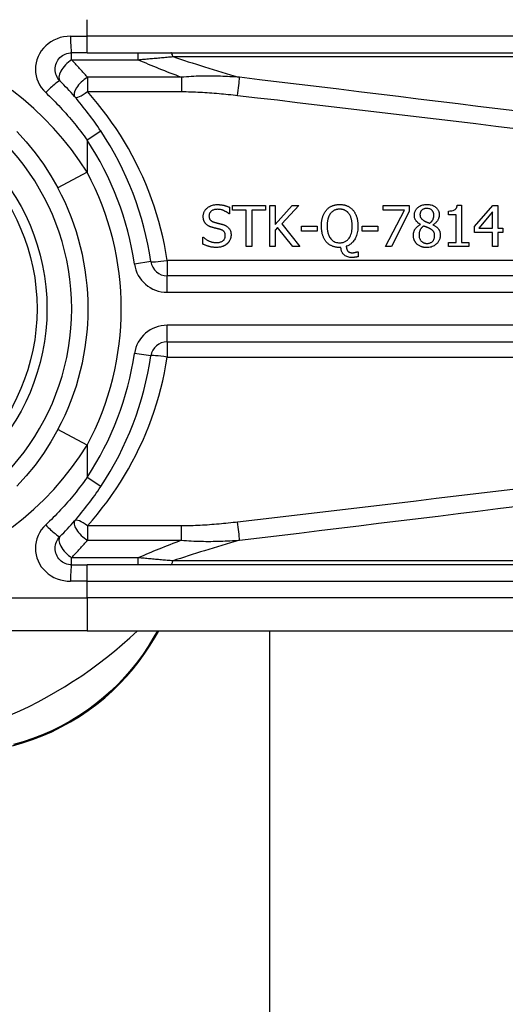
# Model space of a CAD drawing. Header units: inches. Extents: x 12 to 399, y 35 to 188.
# Tile 90 of 256: x 52.761 to 53.34, y 113.879 to 115.053. Entities that reach past the tile are written whole.
import ezdxf

# ---------------------------------------------------------------- set-up
doc = ezdxf.new("R2010")
doc.units = ezdxf.units.IN
doc.header["$MEASUREMENT"] = 0
doc.layers.add('Visible Edges(ANSI)', color=7, linetype='Continuous', lineweight=25)
doc.layers.add('Visible Tangent Edges(ANSI)', color=7, linetype='Continuous', lineweight=25)

msp = doc.modelspace()

# ---------------------------------------------------------------- linework, layer by layer
at = {"layer": 'Visible Edges(ANSI)'}
for p, q in [((52.841, 115.0133), (52.8226, 115.0133)), ((52.841, 115.0133), (53.4901, 115.0133)), ((53.0107, 114.8291), (53.0107, 114.8213)), ((53.0143, 114.8314), (53.0538, 114.8314)), ((53.0143, 114.8256), (53.0143, 114.8314)), ((53.0538, 114.8314), (53.0538, 114.8256)), ((53.0588, 114.7822), (53.0588, 114.8314)), ((53.0588, 114.8314), (53.0653, 114.8314)), ((53.0653, 114.8314), (53.0653, 114.8088)), ((53.0653, 114.8088), (53.0855, 114.8314)), ((53.0935, 114.8314), (53.0731, 114.8095)), ((53.0855, 114.8314), (53.0935, 114.8314)), ((53.1939, 114.8257), (53.1939, 114.8314)), ((53.1939, 114.8314), (53.2251, 114.8314)), ((53.2251, 114.8314), (53.2251, 114.8241)), ((53.2821, 114.8316), (53.2872, 114.8316)), ((53.2872, 114.8316), (53.2872, 114.7873)), ((53.3028, 114.8061), (53.3248, 114.8314)), ((53.3248, 114.8314), (53.3308, 114.8314)), ((53.3308, 114.8314), (53.3308, 114.8044)), ((53.0107, 114.8213), (53.0102, 114.8213)), ((53.0308, 114.8256), (53.0143, 114.8256)), ((53.0308, 114.7822), (53.0308, 114.8256)), ((53.0538, 114.8256), (53.0373, 114.8256)), ((53.0373, 114.8256), (53.0373, 114.7822)), ((53.2193, 114.8257), (53.1939, 114.8257)), ((53.1968, 114.7822), (53.2193, 114.8257)), ((53.2251, 114.8241), (53.2039, 114.7822)), ((53.272, 114.8202), (53.272, 114.8247)), ((53.2809, 114.8202), (53.272, 114.8202)), ((53.2809, 114.7873), (53.2809, 114.8202)), ((53.3245, 114.8237), (53.3079, 114.8044)), ((53.3245, 114.8044), (53.3245, 114.8237)), ((53.0682, 114.8051), (53.0653, 114.8019)), ((53.0862, 114.7822), (53.0682, 114.8051)), ((53.0731, 114.8095), (53.0947, 114.7822)), ((53.0966, 114.8008), (53.0966, 114.8068)), ((53.0966, 114.8068), (53.1152, 114.8068)), ((53.1152, 114.8068), (53.1152, 114.8008)), ((53.1691, 114.8008), (53.1691, 114.8068)), ((53.1691, 114.8068), (53.1877, 114.8068)), ((53.1877, 114.8068), (53.1877, 114.8008)), ((53.2383, 114.8085), (53.2383, 114.8087)), ((53.2533, 114.8084), (53.2533, 114.8082)), ((53.3028, 114.7991), (53.3028, 114.8061)), ((52.9792, 114.7934), (52.9796, 114.7934)), ((52.9792, 114.7852), (52.9792, 114.7934)), ((53.0653, 114.8019), (53.0653, 114.7822)), ((53.1152, 114.8008), (53.0966, 114.8008)), ((53.1877, 114.8008), (53.1691, 114.8008)), ((53.3245, 114.7991), (53.3028, 114.7991)), ((53.3079, 114.8044), (53.3245, 114.8044)), ((53.3245, 114.7822), (53.3245, 114.7991)), ((53.3308, 114.8044), (53.3367, 114.8044)), ((53.3308, 114.7991), (53.3308, 114.7822)), ((53.3367, 114.7991), (53.3308, 114.7991)), ((53.3367, 114.8044), (53.3367, 114.7991)), ((53.0373, 114.7822), (53.0308, 114.7822)), ((53.0653, 114.7822), (53.0588, 114.7822)), ((53.0947, 114.7822), (53.0862, 114.7822)), ((53.1436, 114.7812), (53.1421, 114.7812)), ((53.2039, 114.7822), (53.1968, 114.7822)), ((53.272, 114.7873), (53.2809, 114.7873)), ((53.272, 114.7822), (53.272, 114.7873)), ((53.296, 114.7822), (53.272, 114.7822)), ((53.2872, 114.7873), (53.296, 114.7873)), ((53.296, 114.7873), (53.296, 114.7822)), ((53.3308, 114.7822), (53.3245, 114.7822)), ((53.1632, 114.7761), (53.1641, 114.7761)), ((53.1641, 114.7761), (53.1641, 114.7702)), ((53.5885, 114.7476), (52.9365, 114.7476)), ((52.9365, 114.6688), (53.5885, 114.6688)), ((52.8226, 114.4031), (52.841, 114.4031)), ((53.4901, 114.4031), (52.841, 114.4031)), ((52.841, 114.3243), (52.6037, 114.3243)), ((52.841, 114.3243), (53.4901, 114.3243)), ((52.922, 114.3167), (52.9264, 114.3243)), ((53.0588, 100.7632), (53.0588, 114.3243))]:
    msp.add_line(p, q, dxfattribs=at)
at = {"layer": 'Visible Edges(ANSI)', "flags": 128}
for points in [[(52.8087, 114.9797), (52.8074, 114.9811), (52.8062, 114.9827), (52.8053, 114.9843), (52.8044, 114.9861), (52.8038, 114.9879), (52.8033, 114.9898), (52.803, 114.9917), (52.8029, 114.9936), (52.803, 114.9955), (52.8033, 114.9975), (52.8038, 114.9993), (52.8044, 115.0012), (52.8052, 115.0029), (52.8062, 115.0046), (52.8074, 115.0061), (52.8087, 115.0076), (52.8101, 115.0088), (52.8116, 115.01), (52.8133, 115.011), (52.815, 115.0118), (52.8169, 115.0125), (52.8187, 115.0129), (52.8207, 115.0132), (52.8226, 115.0133)], [(52.8574, 114.92), (52.8556, 114.9227), (52.8538, 114.9254), (52.852, 114.928), (52.8501, 114.9307), (52.8483, 114.9333), (52.8464, 114.9359), (52.8444, 114.9385), (52.8425, 114.941), (52.8405, 114.9436), (52.8385, 114.9461), (52.8365, 114.9486), (52.8345, 114.9512), (52.8325, 114.9536), (52.8304, 114.9561), (52.8283, 114.9586), (52.8262, 114.961), (52.8241, 114.9634), (52.8219, 114.9658), (52.8198, 114.9682), (52.8176, 114.9705), (52.8154, 114.9728), (52.8132, 114.9752), (52.8109, 114.9774), (52.8087, 114.9797)], [(52.7572, 114.9195), (52.7684, 114.9072), (52.779, 114.8942), (52.7889, 114.8807), (52.798, 114.8667), (52.8063, 114.8522)], [(52.9795, 114.8182), (52.9795, 114.8191), (52.9796, 114.8198), (52.9797, 114.8206), (52.9799, 114.8214), (52.9801, 114.8222), (52.9803, 114.8229), (52.9807, 114.8237), (52.981, 114.8244), (52.9814, 114.8251), (52.9819, 114.8257), (52.9823, 114.8264), (52.9829, 114.827), (52.9834, 114.8276), (52.9841, 114.8282), (52.9849, 114.8288), (52.9858, 114.8295), (52.9868, 114.8301), (52.988, 114.8307), (52.9893, 114.8312), (52.9906, 114.8316), (52.9919, 114.832), (52.9933, 114.8322), (52.9947, 114.8323), (52.9961, 114.8323)], [(52.9961, 114.8323), (52.9966, 114.8323), (52.9972, 114.8323), (52.9978, 114.8323), (52.9983, 114.8323), (52.9989, 114.8322), (52.9995, 114.8322), (53, 114.8321), (53.0006, 114.8321), (53.0012, 114.832), (53.0017, 114.8319), (53.0023, 114.8318), (53.0028, 114.8317), (53.0034, 114.8316), (53.004, 114.8315), (53.0045, 114.8314), (53.0051, 114.8312), (53.0058, 114.831), (53.0064, 114.8308), (53.0071, 114.8306), (53.0078, 114.8304), (53.0085, 114.8301), (53.0092, 114.8298), (53.01, 114.8295), (53.0107, 114.8291)], [(53.1263, 114.8258), (53.1268, 114.8263), (53.1273, 114.8269), (53.1278, 114.8274), (53.1284, 114.8278), (53.1289, 114.8283), (53.1295, 114.8287), (53.1301, 114.8292), (53.1307, 114.8295), (53.1314, 114.8299), (53.132, 114.8303), (53.1327, 114.8306), (53.1334, 114.8309), (53.1341, 114.8311), (53.1348, 114.8314), (53.1355, 114.8316), (53.1362, 114.8318), (53.1369, 114.832), (53.1377, 114.8321), (53.1384, 114.8322), (53.1391, 114.8323), (53.1399, 114.8324), (53.1406, 114.8324), (53.1414, 114.8325), (53.1421, 114.8325)], [(53.1421, 114.8325), (53.1428, 114.8325), (53.1434, 114.8325), (53.144, 114.8324), (53.1447, 114.8324), (53.1453, 114.8323), (53.1459, 114.8322), (53.1465, 114.8321), (53.1471, 114.832), (53.1478, 114.8319), (53.1484, 114.8317), (53.149, 114.8315), (53.1496, 114.8313), (53.1502, 114.8311), (53.1508, 114.8309), (53.1514, 114.8306), (53.1521, 114.8303), (53.1528, 114.8299), (53.1535, 114.8295), (53.1543, 114.829), (53.1551, 114.8284), (53.1559, 114.8278), (53.1566, 114.8272), (53.1573, 114.8265), (53.158, 114.8258)], [(53.2312, 114.8196), (53.2312, 114.8204), (53.2313, 114.8211), (53.2314, 114.8218), (53.2315, 114.8225), (53.2317, 114.8233), (53.232, 114.824), (53.2322, 114.8247), (53.2326, 114.8253), (53.2329, 114.826), (53.2333, 114.8266), (53.2338, 114.8272), (53.2343, 114.8277), (53.2348, 114.8283), (53.2354, 114.8289), (53.2361, 114.8294), (53.2369, 114.83), (53.2378, 114.8306), (53.2389, 114.8311), (53.24, 114.8316), (53.2412, 114.832), (53.2424, 114.8322), (53.2436, 114.8324), (53.2448, 114.8325), (53.246, 114.8326)], [(53.246, 114.8326), (53.2474, 114.8325), (53.2487, 114.8324), (53.25, 114.8322), (53.2513, 114.8319), (53.2526, 114.8315), (53.2538, 114.831), (53.2548, 114.8305), (53.2557, 114.8299), (53.2565, 114.8293), (53.2571, 114.8288), (53.2576, 114.8283), (53.2581, 114.8278), (53.2585, 114.8272), (53.2589, 114.8267), (53.2593, 114.8261), (53.2596, 114.8255), (53.2599, 114.8248), (53.2602, 114.8242), (53.2604, 114.8235), (53.2606, 114.8228), (53.2607, 114.8221), (53.2608, 114.8214), (53.2608, 114.8207), (53.2608, 114.82)], [(53.272, 114.8247), (53.2733, 114.8248), (53.2747, 114.8249), (53.276, 114.825), (53.2773, 114.8253), (53.2784, 114.8257), (53.2792, 114.8261), (53.2798, 114.8264), (53.2801, 114.8267), (53.2803, 114.8269), (53.2806, 114.8271), (53.2808, 114.8274), (53.281, 114.8277), (53.2811, 114.828), (53.2813, 114.8283), (53.2815, 114.8286), (53.2816, 114.8289), (53.2817, 114.8292), (53.2818, 114.8296), (53.2819, 114.8299), (53.282, 114.8302), (53.282, 114.8306), (53.2821, 114.8309), (53.2821, 114.8313), (53.2821, 114.8316)], [(52.9827, 114.8094), (52.9825, 114.8096), (52.9823, 114.8098), (52.9821, 114.81), (52.9819, 114.8103), (52.9818, 114.8105), (52.9816, 114.8108), (52.9814, 114.811), (52.9813, 114.8113), (52.9811, 114.8115), (52.981, 114.8118), (52.9809, 114.812), (52.9807, 114.8123), (52.9806, 114.8126), (52.9805, 114.8128), (52.9804, 114.8131), (52.9803, 114.8134), (52.9801, 114.8138), (52.98, 114.8142), (52.9799, 114.8147), (52.9798, 114.8153), (52.9797, 114.8159), (52.9796, 114.8166), (52.9795, 114.8174), (52.9795, 114.8182)], [(52.9965, 114.8267), (52.9957, 114.8266), (52.9948, 114.8266), (52.994, 114.8265), (52.9931, 114.8263), (52.9923, 114.8261), (52.9915, 114.8258), (52.9907, 114.8255), (52.9901, 114.8252), (52.9895, 114.8248), (52.989, 114.8244), (52.9886, 114.8241), (52.9883, 114.8238), (52.988, 114.8235), (52.9877, 114.8231), (52.9874, 114.8227), (52.9872, 114.8224), (52.987, 114.822), (52.9868, 114.8216), (52.9867, 114.8211), (52.9865, 114.8207), (52.9865, 114.8203), (52.9864, 114.8198), (52.9864, 114.8194), (52.9863, 114.8189)], [(52.9863, 114.8189), (52.9864, 114.8183), (52.9864, 114.8177), (52.9865, 114.8171), (52.9866, 114.8166), (52.9868, 114.816), (52.987, 114.8155), (52.9873, 114.815), (52.9875, 114.8145), (52.9878, 114.8142), (52.9881, 114.8139), (52.9884, 114.8136), (52.9887, 114.8133), (52.9889, 114.8131), (52.9893, 114.8128), (52.9896, 114.8126), (52.9899, 114.8124), (52.9902, 114.8122), (52.9906, 114.8121), (52.9909, 114.8119), (52.9913, 114.8118), (52.9917, 114.8116), (52.992, 114.8115), (52.9924, 114.8114), (52.9928, 114.8113)], [(53.0102, 114.8213), (53.0099, 114.8216), (53.0095, 114.822), (53.0091, 114.8223), (53.0087, 114.8225), (53.0083, 114.8228), (53.0079, 114.8231), (53.0075, 114.8234), (53.0071, 114.8236), (53.0067, 114.8239), (53.0062, 114.8241), (53.0058, 114.8243), (53.0054, 114.8245), (53.0049, 114.8247), (53.0045, 114.8249), (53.004, 114.8252), (53.0034, 114.8254), (53.0027, 114.8256), (53.002, 114.8259), (53.0012, 114.8261), (53.0002, 114.8263), (52.9993, 114.8265), (52.9984, 114.8266), (52.9975, 114.8266), (52.9965, 114.8267)], [(53.1204, 114.8068), (53.1204, 114.8076), (53.1204, 114.8084), (53.1204, 114.8092), (53.1205, 114.81), (53.1206, 114.8108), (53.1206, 114.8116), (53.1207, 114.8124), (53.1209, 114.8132), (53.121, 114.814), (53.1211, 114.8148), (53.1213, 114.8156), (53.1215, 114.8164), (53.1217, 114.8171), (53.122, 114.8179), (53.1222, 114.8187), (53.1225, 114.8194), (53.1229, 114.8202), (53.1232, 114.821), (53.1236, 114.8218), (53.1241, 114.8226), (53.1246, 114.8234), (53.1251, 114.8242), (53.1257, 114.825), (53.1263, 114.8258)], [(53.1312, 114.8217), (53.1309, 114.8213), (53.1306, 114.8209), (53.1304, 114.8205), (53.1301, 114.82), (53.1299, 114.8196), (53.1296, 114.8192), (53.1294, 114.8187), (53.1292, 114.8182), (53.129, 114.8178), (53.1288, 114.8173), (53.1287, 114.8168), (53.1285, 114.8164), (53.1284, 114.8158), (53.1282, 114.8153), (53.128, 114.8146), (53.1279, 114.814), (53.1277, 114.8133), (53.1276, 114.8125), (53.1275, 114.8117), (53.1274, 114.8108), (53.1273, 114.8099), (53.1273, 114.8089), (53.1272, 114.8079), (53.1272, 114.8068)], [(53.1422, 114.8268), (53.1417, 114.8268), (53.1413, 114.8268), (53.1408, 114.8268), (53.1404, 114.8267), (53.14, 114.8267), (53.1395, 114.8266), (53.1391, 114.8266), (53.1386, 114.8265), (53.1382, 114.8264), (53.1378, 114.8263), (53.1374, 114.8261), (53.137, 114.826), (53.1365, 114.8258), (53.1361, 114.8257), (53.1357, 114.8255), (53.1352, 114.8252), (53.1347, 114.8249), (53.1342, 114.8246), (53.1336, 114.8242), (53.1331, 114.8237), (53.1326, 114.8233), (53.1321, 114.8228), (53.1317, 114.8223), (53.1312, 114.8217)], [(53.153, 114.8217), (53.1527, 114.8221), (53.1524, 114.8225), (53.152, 114.8229), (53.1517, 114.8233), (53.1513, 114.8236), (53.1509, 114.8239), (53.1505, 114.8243), (53.1501, 114.8246), (53.1496, 114.8248), (53.1492, 114.8251), (53.1487, 114.8254), (53.1483, 114.8256), (53.1478, 114.8258), (53.1473, 114.826), (53.1468, 114.8261), (53.1463, 114.8263), (53.1458, 114.8264), (53.1453, 114.8265), (53.1448, 114.8266), (53.1442, 114.8267), (53.1437, 114.8268), (53.1432, 114.8268), (53.1427, 114.8268), (53.1422, 114.8268)], [(53.1571, 114.8068), (53.1571, 114.8074), (53.1571, 114.8079), (53.157, 114.8085), (53.157, 114.809), (53.157, 114.8096), (53.1569, 114.8101), (53.1569, 114.8107), (53.1568, 114.8112), (53.1568, 114.8118), (53.1567, 114.8123), (53.1566, 114.8129), (53.1565, 114.8134), (53.1564, 114.814), (53.1563, 114.8145), (53.1561, 114.8151), (53.156, 114.8156), (53.1558, 114.8162), (53.1556, 114.8169), (53.1553, 114.8176), (53.155, 114.8184), (53.1546, 114.8192), (53.1542, 114.82), (53.1536, 114.8209), (53.153, 114.8217)], [(53.158, 114.8258), (53.1585, 114.8252), (53.1589, 114.8247), (53.1593, 114.8241), (53.1597, 114.8235), (53.1601, 114.8229), (53.1604, 114.8222), (53.1608, 114.8216), (53.1611, 114.821), (53.1614, 114.8203), (53.1617, 114.8196), (53.1619, 114.819), (53.1622, 114.8183), (53.1624, 114.8175), (53.1626, 114.8168), (53.1628, 114.8159), (53.163, 114.8151), (53.1632, 114.8142), (53.1634, 114.8133), (53.1635, 114.8123), (53.1637, 114.8113), (53.1638, 114.8103), (53.1638, 114.8092), (53.1639, 114.808), (53.1639, 114.8068)], [(53.2383, 114.8087), (53.2379, 114.809), (53.2375, 114.8092), (53.2371, 114.8095), (53.2367, 114.8098), (53.2363, 114.81), (53.2359, 114.8103), (53.2355, 114.8106), (53.2352, 114.811), (53.2348, 114.8113), (53.2344, 114.8116), (53.2341, 114.812), (53.2338, 114.8123), (53.2335, 114.8127), (53.2332, 114.8131), (53.2329, 114.8135), (53.2326, 114.814), (53.2323, 114.8145), (53.232, 114.8151), (53.2318, 114.8158), (53.2315, 114.8166), (53.2314, 114.8173), (53.2313, 114.8181), (53.2312, 114.8188), (53.2312, 114.8196)], [(53.246, 114.8277), (53.2452, 114.8277), (53.2445, 114.8276), (53.2437, 114.8275), (53.243, 114.8273), (53.2423, 114.827), (53.2416, 114.8267), (53.241, 114.8264), (53.2406, 114.8261), (53.2401, 114.8257), (53.2398, 114.8254), (53.2395, 114.8252), (53.2393, 114.8249), (53.239, 114.8245), (53.2388, 114.8242), (53.2386, 114.8239), (53.2384, 114.8235), (53.2383, 114.8231), (53.2382, 114.8227), (53.2381, 114.8224), (53.238, 114.822), (53.2379, 114.8216), (53.2379, 114.8212), (53.2378, 114.8208), (53.2378, 114.8204)], [(53.2378, 114.8204), (53.2378, 114.8201), (53.2378, 114.8198), (53.2379, 114.8196), (53.2379, 114.8193), (53.2379, 114.8191), (53.238, 114.8188), (53.238, 114.8185), (53.2381, 114.8183), (53.2381, 114.818), (53.2382, 114.8178), (53.2383, 114.8175), (53.2384, 114.8173), (53.2385, 114.817), (53.2387, 114.8167), (53.2389, 114.8164), (53.2392, 114.816), (53.2395, 114.8156), (53.2398, 114.8152), (53.2402, 114.8148), (53.2407, 114.8145), (53.2411, 114.8141), (53.2416, 114.8138), (53.2421, 114.8135), (53.2425, 114.8132)], [(53.2544, 114.82), (53.2544, 114.8204), (53.2543, 114.8208), (53.2543, 114.8211), (53.2542, 114.8215), (53.2542, 114.8219), (53.2541, 114.8223), (53.254, 114.8227), (53.2538, 114.823), (53.2537, 114.8234), (53.2535, 114.8237), (53.2533, 114.8241), (53.2531, 114.8244), (53.2528, 114.8247), (53.2526, 114.825), (53.2523, 114.8253), (53.252, 114.8256), (53.2516, 114.826), (53.2511, 114.8264), (53.2504, 114.8268), (53.2496, 114.8271), (53.2487, 114.8274), (53.2478, 114.8276), (53.2469, 114.8277), (53.246, 114.8277)], [(53.2495, 114.8101), (53.2497, 114.8103), (53.2499, 114.8105), (53.2501, 114.8107), (53.2504, 114.8108), (53.2506, 114.811), (53.2508, 114.8112), (53.251, 114.8114), (53.2512, 114.8116), (53.2514, 114.8118), (53.2516, 114.8121), (53.2518, 114.8123), (53.252, 114.8125), (53.2522, 114.8127), (53.2524, 114.8129), (53.2525, 114.8132), (53.2527, 114.8134), (53.2529, 114.8137), (53.2531, 114.814), (53.2534, 114.8146), (53.2537, 114.8154), (53.254, 114.8164), (53.2542, 114.8176), (53.2543, 114.8188), (53.2544, 114.82)], [(53.2608, 114.82), (53.2608, 114.8196), (53.2608, 114.8191), (53.2608, 114.8187), (53.2607, 114.8183), (53.2606, 114.8178), (53.2605, 114.8174), (53.2604, 114.8169), (53.2603, 114.8165), (53.2601, 114.8161), (53.26, 114.8157), (53.2598, 114.8152), (53.2596, 114.8147), (53.2593, 114.8142), (53.259, 114.8136), (53.2586, 114.8131), (53.2582, 114.8125), (53.2577, 114.8119), (53.2572, 114.8113), (53.2566, 114.8107), (53.256, 114.8102), (53.2554, 114.8097), (53.2547, 114.8092), (53.2541, 114.8088), (53.2533, 114.8084)], [(52.9908, 114.805), (52.9906, 114.8051), (52.9903, 114.8052), (52.99, 114.8053), (52.9897, 114.8053), (52.9894, 114.8054), (52.9891, 114.8055), (52.9888, 114.8056), (52.9886, 114.8057), (52.9883, 114.8058), (52.988, 114.8059), (52.9877, 114.806), (52.9874, 114.8062), (52.9872, 114.8063), (52.9869, 114.8064), (52.9866, 114.8065), (52.9864, 114.8067), (52.9861, 114.8068), (52.9857, 114.807), (52.9853, 114.8072), (52.9849, 114.8075), (52.9844, 114.8079), (52.9838, 114.8083), (52.9833, 114.8088), (52.9827, 114.8094)], [(52.9997, 114.8028), (52.9994, 114.8029), (52.999, 114.803), (52.9987, 114.8031), (52.9984, 114.8031), (52.9981, 114.8032), (52.9978, 114.8033), (52.9975, 114.8034), (52.9972, 114.8034), (52.997, 114.8035), (52.9967, 114.8036), (52.9964, 114.8036), (52.9961, 114.8037), (52.9958, 114.8038), (52.9955, 114.8039), (52.9951, 114.804), (52.9948, 114.804), (52.9944, 114.8041), (52.994, 114.8042), (52.9936, 114.8043), (52.9931, 114.8044), (52.9926, 114.8046), (52.9921, 114.8047), (52.9915, 114.8049), (52.9908, 114.805)], [(52.9928, 114.8113), (52.9932, 114.8111), (52.9937, 114.811), (52.9941, 114.8109), (52.9946, 114.8108), (52.995, 114.8107), (52.9955, 114.8106), (52.9959, 114.8105), (52.9963, 114.8104), (52.9968, 114.8103), (52.9972, 114.8102), (52.9976, 114.81), (52.998, 114.8099), (52.9985, 114.8098), (52.9989, 114.8097), (52.9993, 114.8096), (52.9997, 114.8095), (53.0001, 114.8094), (53.0005, 114.8093), (53.0009, 114.8092), (53.0013, 114.8091), (53.0017, 114.809), (53.0021, 114.8089), (53.0025, 114.8088), (53.0029, 114.8087)], [(53.0029, 114.8087), (53.0034, 114.8085), (53.0039, 114.8083), (53.0044, 114.8081), (53.0049, 114.8079), (53.0054, 114.8077), (53.0059, 114.8075), (53.0064, 114.8072), (53.0069, 114.8069), (53.0074, 114.8066), (53.0078, 114.8063), (53.0083, 114.806), (53.0087, 114.8056), (53.0092, 114.8052), (53.0097, 114.8047), (53.0102, 114.804), (53.0107, 114.8034), (53.0112, 114.8026), (53.0116, 114.8017), (53.0119, 114.8009), (53.0122, 114.8), (53.0124, 114.7991), (53.0125, 114.7981), (53.0126, 114.7972), (53.0126, 114.7963)], [(53.1262, 114.7879), (53.1257, 114.7885), (53.1253, 114.7891), (53.1248, 114.7897), (53.1244, 114.7904), (53.124, 114.791), (53.1237, 114.7917), (53.1233, 114.7924), (53.123, 114.7931), (53.1227, 114.7938), (53.1224, 114.7945), (53.1221, 114.7953), (53.1219, 114.796), (53.1216, 114.7968), (53.1214, 114.7976), (53.1212, 114.7984), (53.1211, 114.7992), (53.1209, 114.8001), (53.1208, 114.801), (53.1207, 114.8019), (53.1206, 114.8028), (53.1205, 114.8038), (53.1204, 114.8048), (53.1204, 114.8058), (53.1204, 114.8068)], [(53.1272, 114.8068), (53.1272, 114.8058), (53.1272, 114.8048), (53.1273, 114.8037), (53.1274, 114.8027), (53.1275, 114.8017), (53.1277, 114.8006), (53.1279, 114.7996), (53.1281, 114.7986), (53.1284, 114.7976), (53.1287, 114.7967), (53.1291, 114.7957), (53.1296, 114.7947), (53.1301, 114.7937), (53.1308, 114.7926), (53.1315, 114.7916), (53.1324, 114.7906), (53.1334, 114.7897), (53.1345, 114.7889), (53.1356, 114.7883), (53.1369, 114.7877), (53.1382, 114.7873), (53.1395, 114.787), (53.1408, 114.7868), (53.1422, 114.7868)], [(53.1422, 114.7868), (53.143, 114.7868), (53.1438, 114.7869), (53.1447, 114.787), (53.1455, 114.7871), (53.1463, 114.7873), (53.1471, 114.7876), (53.1479, 114.7879), (53.1486, 114.7882), (53.1493, 114.7886), (53.15, 114.7891), (53.1507, 114.7896), (53.1513, 114.7901), (53.152, 114.7907), (53.1526, 114.7915), (53.1534, 114.7924), (53.1541, 114.7936), (53.1549, 114.795), (53.1555, 114.7966), (53.1561, 114.7982), (53.1565, 114.7999), (53.1567, 114.8016), (53.1569, 114.8033), (53.157, 114.8051), (53.1571, 114.8068)], [(53.1639, 114.8068), (53.1639, 114.8052), (53.1638, 114.8036), (53.1636, 114.802), (53.1634, 114.8004), (53.1631, 114.7988), (53.1627, 114.7972), (53.1623, 114.7957), (53.1617, 114.7942), (53.1611, 114.7928), (53.1605, 114.7915), (53.1598, 114.7904), (53.1591, 114.7894), (53.1584, 114.7885), (53.1577, 114.7877), (53.157, 114.787), (53.1564, 114.7863), (53.1557, 114.7857), (53.1549, 114.7852), (53.1541, 114.7846), (53.1533, 114.7841), (53.1525, 114.7837), (53.1517, 114.7833), (53.1508, 114.7829), (53.1499, 114.7826)], [(53.23, 114.7958), (53.23, 114.7964), (53.2301, 114.7969), (53.2301, 114.7974), (53.2302, 114.798), (53.2303, 114.7985), (53.2304, 114.799), (53.2305, 114.7995), (53.2307, 114.8), (53.2308, 114.8005), (53.231, 114.801), (53.2312, 114.8015), (53.2315, 114.8021), (53.2318, 114.8026), (53.2322, 114.8032), (53.2326, 114.8038), (53.233, 114.8044), (53.2336, 114.805), (53.2341, 114.8056), (53.2348, 114.8062), (53.2354, 114.8067), (53.2361, 114.8072), (53.2368, 114.8077), (53.2376, 114.8081), (53.2383, 114.8085)], [(53.2423, 114.8068), (53.2419, 114.8066), (53.2416, 114.8063), (53.2413, 114.8061), (53.2409, 114.8058), (53.2406, 114.8055), (53.2403, 114.8052), (53.24, 114.8049), (53.2397, 114.8046), (53.2394, 114.8043), (53.2392, 114.804), (53.2389, 114.8036), (53.2387, 114.8033), (53.2384, 114.8029), (53.2382, 114.8025), (53.2379, 114.802), (53.2377, 114.8015), (53.2375, 114.8009), (53.2373, 114.8003), (53.2371, 114.7997), (53.2369, 114.799), (53.2368, 114.7983), (53.2367, 114.7977), (53.2367, 114.797), (53.2367, 114.7963)], [(53.2495, 114.8038), (53.2494, 114.8039), (53.2492, 114.8039), (53.249, 114.804), (53.2489, 114.8041), (53.2487, 114.8042), (53.2485, 114.8043), (53.2483, 114.8044), (53.2481, 114.8045), (53.2479, 114.8046), (53.2477, 114.8047), (53.2474, 114.8048), (53.2471, 114.8049), (53.2469, 114.805), (53.2466, 114.8051), (53.2462, 114.8052), (53.2459, 114.8054), (53.2456, 114.8055), (53.2452, 114.8057), (53.2448, 114.8058), (53.2443, 114.806), (53.2439, 114.8062), (53.2434, 114.8064), (53.2428, 114.8066), (53.2423, 114.8068)], [(53.2425, 114.8132), (53.2427, 114.8131), (53.2428, 114.813), (53.243, 114.8129), (53.2432, 114.8128), (53.2434, 114.8127), (53.2437, 114.8126), (53.2439, 114.8125), (53.2442, 114.8123), (53.2444, 114.8122), (53.2447, 114.8121), (53.245, 114.8119), (53.2453, 114.8118), (53.2457, 114.8116), (53.246, 114.8115), (53.2463, 114.8113), (53.2467, 114.8112), (53.247, 114.811), (53.2474, 114.8109), (53.2477, 114.8108), (53.2481, 114.8106), (53.2484, 114.8105), (53.2488, 114.8104), (53.2491, 114.8102), (53.2495, 114.8101)], [(53.2533, 114.8082), (53.254, 114.8079), (53.2547, 114.8075), (53.2554, 114.8072), (53.2561, 114.8068), (53.2567, 114.8063), (53.2573, 114.8059), (53.2579, 114.8054), (53.2585, 114.8049), (53.259, 114.8043), (53.2595, 114.8038), (53.26, 114.8032), (53.2603, 114.8027), (53.2607, 114.8021), (53.2609, 114.8016), (53.2612, 114.8011), (53.2614, 114.8005), (53.2616, 114.8), (53.2617, 114.7994), (53.2618, 114.7988), (53.2619, 114.7983), (53.262, 114.7977), (53.262, 114.7971), (53.2621, 114.7965), (53.2621, 114.796)], [(52.9796, 114.7934), (52.9801, 114.793), (52.9806, 114.7926), (52.9811, 114.7922), (52.9816, 114.7918), (52.9821, 114.7914), (52.9826, 114.791), (52.9831, 114.7907), (52.9837, 114.7903), (52.9842, 114.79), (52.9848, 114.7897), (52.9853, 114.7894), (52.9859, 114.7892), (52.9865, 114.7889), (52.9871, 114.7886), (52.9877, 114.7884), (52.9884, 114.7882), (52.9891, 114.7879), (52.9898, 114.7877), (52.9906, 114.7875), (52.9914, 114.7874), (52.9922, 114.7872), (52.9931, 114.7871), (52.9939, 114.787), (52.9948, 114.787)], [(52.9948, 114.787), (52.9957, 114.787), (52.9966, 114.7871), (52.9975, 114.7872), (52.9984, 114.7873), (52.9993, 114.7875), (53.0002, 114.7878), (53.001, 114.7881), (53.0017, 114.7884), (53.0023, 114.7887), (53.0028, 114.7891), (53.0032, 114.7894), (53.0036, 114.7898), (53.0039, 114.7901), (53.0043, 114.7905), (53.0046, 114.7909), (53.0048, 114.7914), (53.0051, 114.7918), (53.0053, 114.7923), (53.0054, 114.7927), (53.0056, 114.7932), (53.0057, 114.7937), (53.0057, 114.7942), (53.0058, 114.7947), (53.0058, 114.7952)], [(53.0058, 114.7952), (53.0058, 114.7959), (53.0057, 114.7965), (53.0056, 114.7971), (53.0055, 114.7977), (53.0053, 114.7983), (53.0051, 114.7988), (53.0048, 114.7993), (53.0046, 114.7997), (53.0043, 114.8001), (53.004, 114.8004), (53.0038, 114.8007), (53.0035, 114.8009), (53.0032, 114.8011), (53.003, 114.8013), (53.0027, 114.8015), (53.0024, 114.8017), (53.0021, 114.8019), (53.0017, 114.802), (53.0014, 114.8022), (53.0011, 114.8023), (53.0008, 114.8024), (53.0004, 114.8026), (53.0001, 114.8027), (52.9997, 114.8028)], [(53.0126, 114.7963), (53.0126, 114.7958), (53.0126, 114.7953), (53.0125, 114.7948), (53.0125, 114.7943), (53.0124, 114.7939), (53.0123, 114.7934), (53.0122, 114.7929), (53.0121, 114.7924), (53.012, 114.792), (53.0118, 114.7915), (53.0116, 114.791), (53.0115, 114.7906), (53.0113, 114.7901), (53.011, 114.7897), (53.0108, 114.7893), (53.0106, 114.7888), (53.0103, 114.7884), (53.0101, 114.788), (53.0098, 114.7876), (53.0095, 114.7872), (53.0092, 114.7869), (53.0088, 114.7865), (53.0085, 114.7862), (53.0082, 114.7858)], [(53.2342, 114.7853), (53.2339, 114.7856), (53.2337, 114.7859), (53.2334, 114.7862), (53.2331, 114.7866), (53.2329, 114.7869), (53.2326, 114.7872), (53.2324, 114.7875), (53.2322, 114.7879), (53.232, 114.7882), (53.2318, 114.7886), (53.2316, 114.789), (53.2314, 114.7893), (53.2312, 114.7897), (53.2311, 114.7901), (53.2309, 114.7906), (53.2307, 114.7911), (53.2306, 114.7916), (53.2304, 114.7921), (53.2303, 114.7927), (53.2302, 114.7934), (53.2301, 114.794), (53.2301, 114.7946), (53.23, 114.7952), (53.23, 114.7958)], [(53.2367, 114.7963), (53.2367, 114.7955), (53.2368, 114.7947), (53.2369, 114.794), (53.237, 114.7932), (53.2373, 114.7925), (53.2376, 114.7917), (53.2379, 114.791), (53.2382, 114.7904), (53.2386, 114.7898), (53.239, 114.7893), (53.2394, 114.7889), (53.2399, 114.7884), (53.2403, 114.7881), (53.2407, 114.7877), (53.2412, 114.7874), (53.2417, 114.7871), (53.2422, 114.7868), (53.2427, 114.7866), (53.2433, 114.7864), (53.2438, 114.7863), (53.2444, 114.7862), (53.245, 114.7861), (53.2455, 114.786), (53.2461, 114.786)], [(53.2621, 114.796), (53.2621, 114.7951), (53.262, 114.7942), (53.2619, 114.7934), (53.2617, 114.7925), (53.2615, 114.7917), (53.2612, 114.7909), (53.2609, 114.7901), (53.2605, 114.7893), (53.2601, 114.7886), (53.2596, 114.7879), (53.2591, 114.7872), (53.2586, 114.7865), (53.258, 114.7859), (53.2573, 114.7852), (53.2565, 114.7846), (53.2557, 114.7839), (53.2547, 114.7833), (53.2536, 114.7827), (53.2524, 114.7822), (53.2512, 114.7818), (53.2499, 114.7815), (53.2486, 114.7813), (53.2473, 114.7812), (53.246, 114.7811)], [(53.2461, 114.786), (53.2469, 114.786), (53.2477, 114.7861), (53.2485, 114.7862), (53.2492, 114.7864), (53.2499, 114.7867), (53.2506, 114.787), (53.2513, 114.7873), (53.2518, 114.7877), (53.2523, 114.7881), (53.2527, 114.7885), (53.2531, 114.7888), (53.2534, 114.7893), (53.2538, 114.7897), (53.254, 114.7901), (53.2543, 114.7906), (53.2545, 114.7911), (53.2547, 114.7916), (53.2549, 114.7921), (53.255, 114.7926), (53.2551, 114.7932), (53.2552, 114.7937), (53.2553, 114.7942), (53.2553, 114.7948), (53.2553, 114.7953)], [(53.2553, 114.7953), (53.2553, 114.7958), (53.2553, 114.7964), (53.2552, 114.7969), (53.2551, 114.7974), (53.255, 114.798), (53.2549, 114.7985), (53.2547, 114.799), (53.2545, 114.7994), (53.2543, 114.7998), (53.2541, 114.8002), (53.2538, 114.8005), (53.2536, 114.8008), (53.2533, 114.8011), (53.253, 114.8014), (53.2527, 114.8016), (53.2524, 114.8019), (53.2521, 114.8022), (53.2517, 114.8024), (53.2514, 114.8027), (53.251, 114.8029), (53.2507, 114.8031), (53.2503, 114.8033), (53.2499, 114.8036), (53.2495, 114.8038)], [(52.9953, 114.7814), (52.9946, 114.7814), (52.9939, 114.7814), (52.9932, 114.7814), (52.9925, 114.7814), (52.9918, 114.7815), (52.9911, 114.7816), (52.9904, 114.7816), (52.9897, 114.7817), (52.989, 114.7818), (52.9883, 114.782), (52.9876, 114.7821), (52.9869, 114.7823), (52.9862, 114.7825), (52.9856, 114.7827), (52.9849, 114.7829), (52.9843, 114.7831), (52.9836, 114.7833), (52.983, 114.7836), (52.9823, 114.7838), (52.9817, 114.7841), (52.981, 114.7843), (52.9804, 114.7846), (52.9798, 114.7849), (52.9792, 114.7852)], [(53.0082, 114.7858), (53.0079, 114.7856), (53.0076, 114.7853), (53.0072, 114.785), (53.0069, 114.7848), (53.0066, 114.7846), (53.0063, 114.7843), (53.006, 114.7841), (53.0056, 114.7839), (53.0053, 114.7837), (53.0049, 114.7835), (53.0046, 114.7833), (53.0042, 114.7831), (53.0039, 114.783), (53.0035, 114.7828), (53.0031, 114.7826), (53.0028, 114.7825), (53.0023, 114.7823), (53.0018, 114.7822), (53.0011, 114.782), (53.0002, 114.7818), (52.9992, 114.7816), (52.9981, 114.7815), (52.9968, 114.7814), (52.9953, 114.7814)], [(53.1421, 114.7812), (53.1414, 114.7812), (53.1406, 114.7812), (53.1399, 114.7813), (53.1392, 114.7814), (53.1384, 114.7815), (53.1377, 114.7816), (53.137, 114.7817), (53.1363, 114.7819), (53.1355, 114.7821), (53.1348, 114.7823), (53.1341, 114.7825), (53.1334, 114.7828), (53.1328, 114.7831), (53.1321, 114.7834), (53.1314, 114.7837), (53.1308, 114.7841), (53.1301, 114.7845), (53.1295, 114.7849), (53.1289, 114.7853), (53.1284, 114.7858), (53.1278, 114.7863), (53.1273, 114.7868), (53.1267, 114.7873), (53.1262, 114.7879)], [(53.1564, 114.7693), (53.1552, 114.7693), (53.1541, 114.7694), (53.1529, 114.7696), (53.1518, 114.7699), (53.1507, 114.7703), (53.1497, 114.7708), (53.1488, 114.7713), (53.1481, 114.7718), (53.1475, 114.7723), (53.147, 114.7728), (53.1465, 114.7733), (53.1461, 114.7738), (53.1457, 114.7743), (53.1454, 114.7749), (53.145, 114.7754), (53.1448, 114.776), (53.1445, 114.7767), (53.1443, 114.7773), (53.1441, 114.7779), (53.144, 114.7786), (53.1438, 114.7792), (53.1438, 114.7799), (53.1437, 114.7805), (53.1436, 114.7812)], [(53.1499, 114.7826), (53.15, 114.7824), (53.15, 114.7822), (53.15, 114.782), (53.15, 114.7818), (53.1501, 114.7816), (53.1501, 114.7814), (53.1501, 114.7812), (53.1502, 114.781), (53.1502, 114.7807), (53.1502, 114.7805), (53.1503, 114.7803), (53.1503, 114.7801), (53.1504, 114.7799), (53.1504, 114.7797), (53.1505, 114.7795), (53.1506, 114.7793), (53.1506, 114.7791), (53.1507, 114.7789), (53.1508, 114.7786), (53.151, 114.7783), (53.1511, 114.7779), (53.1513, 114.7776), (53.1516, 114.7773), (53.1518, 114.777)], [(53.246, 114.7811), (53.2456, 114.7811), (53.2452, 114.7811), (53.2447, 114.7812), (53.2443, 114.7812), (53.2439, 114.7812), (53.2434, 114.7813), (53.243, 114.7813), (53.2426, 114.7814), (53.2421, 114.7815), (53.2417, 114.7816), (53.2413, 114.7816), (53.2408, 114.7818), (53.2404, 114.7819), (53.24, 114.782), (53.2396, 114.7821), (53.2392, 114.7823), (53.2387, 114.7825), (53.2381, 114.7827), (53.2375, 114.783), (53.2368, 114.7834), (53.2361, 114.7838), (53.2355, 114.7843), (53.2348, 114.7848), (53.2342, 114.7853)], [(53.1518, 114.777), (53.152, 114.7768), (53.1521, 114.7766), (53.1523, 114.7765), (53.1525, 114.7763), (53.1526, 114.7762), (53.1528, 114.7761), (53.153, 114.7759), (53.1532, 114.7758), (53.1534, 114.7757), (53.1536, 114.7756), (53.1538, 114.7755), (53.1541, 114.7754), (53.1543, 114.7754), (53.1545, 114.7753), (53.1548, 114.7752), (53.1551, 114.7752), (53.1554, 114.7751), (53.1557, 114.7751), (53.156, 114.775), (53.1563, 114.775), (53.1566, 114.775), (53.1569, 114.775), (53.1572, 114.775), (53.1575, 114.775)], [(53.1641, 114.7702), (53.1637, 114.7701), (53.1633, 114.77), (53.1629, 114.7699), (53.1625, 114.7699), (53.1621, 114.7698), (53.1618, 114.7697), (53.1614, 114.7697), (53.1611, 114.7696), (53.1608, 114.7696), (53.1605, 114.7695), (53.1602, 114.7695), (53.1599, 114.7695), (53.1596, 114.7694), (53.1593, 114.7694), (53.159, 114.7694), (53.1587, 114.7694), (53.1584, 114.7693), (53.1581, 114.7693), (53.1578, 114.7693), (53.1576, 114.7693), (53.1573, 114.7693), (53.157, 114.7693), (53.1567, 114.7693), (53.1564, 114.7693)], [(53.1575, 114.775), (53.1576, 114.775), (53.1578, 114.775), (53.158, 114.775), (53.1582, 114.775), (53.1583, 114.775), (53.1585, 114.775), (53.1587, 114.7751), (53.1588, 114.7751), (53.159, 114.7751), (53.1592, 114.7751), (53.1594, 114.7752), (53.1595, 114.7752), (53.1597, 114.7752), (53.1599, 114.7752), (53.16, 114.7753), (53.1602, 114.7753), (53.1604, 114.7754), (53.1605, 114.7754), (53.1608, 114.7754), (53.1611, 114.7755), (53.1616, 114.7757), (53.1622, 114.7758), (53.1627, 114.776), (53.1632, 114.7761)], [(52.8063, 114.5642), (52.798, 114.5497), (52.7889, 114.5356), (52.7791, 114.522), (52.7685, 114.5091), (52.7573, 114.4968)], [(52.8087, 114.4367), (52.8109, 114.439), (52.8132, 114.4413), (52.8154, 114.4436), (52.8176, 114.4459), (52.8198, 114.4482), (52.8219, 114.4506), (52.8241, 114.453), (52.8262, 114.4554), (52.8283, 114.4578), (52.8304, 114.4603), (52.8325, 114.4628), (52.8345, 114.4653), (52.8365, 114.4678), (52.8385, 114.4703), (52.8405, 114.4728), (52.8425, 114.4754), (52.8444, 114.4779), (52.8464, 114.4805), (52.8483, 114.4831), (52.8501, 114.4857), (52.852, 114.4884), (52.8538, 114.491), (52.8556, 114.4937), (52.8574, 114.4964)], [(52.8226, 114.4031), (52.8207, 114.4032), (52.8188, 114.4035), (52.8169, 114.4039), (52.8151, 114.4046), (52.8133, 114.4054), (52.8117, 114.4064), (52.8101, 114.4075), (52.8087, 114.4088), (52.8074, 114.4102), (52.8063, 114.4118), (52.8053, 114.4134), (52.8044, 114.4152), (52.8038, 114.417), (52.8033, 114.4189), (52.803, 114.4208), (52.8029, 114.4227), (52.803, 114.4247), (52.8033, 114.4266), (52.8037, 114.4285), (52.8044, 114.4303), (52.8052, 114.4321), (52.8062, 114.4337), (52.8074, 114.4353), (52.8087, 114.4367)], [(52.7523, 114.1875), (52.7641, 114.1908), (52.7758, 114.1947), (52.7875, 114.1992), (52.7989, 114.2042), (52.8102, 114.2098), (52.8213, 114.2159), (52.8321, 114.2224), (52.8425, 114.2294), (52.8526, 114.2369), (52.8622, 114.2447), (52.8714, 114.253), (52.88, 114.2615), (52.8883, 114.2702), (52.896, 114.2792), (52.9032, 114.2884), (52.91, 114.2978), (52.9162, 114.3072), (52.922, 114.3167)]]:
    msp.add_lwpolyline(points, dxfattribs=at)
at = {"layer": 'Visible Edges(ANSI)'}
msp.add_circle((52.5373, 114.7082), 0.2559, dxfattribs=at)
for centre, radius, start, end in [((52.5373, 114.7082), 0.3839, 8.4133, 33.4963), ((52.5373, 114.7082), 0.3051, 331.8328, 28.1672), ((52.9365, 114.7672), 0.0197, 188.4133, 270), ((52.9365, 114.6492), 0.0197, 90, 171.5867), ((52.5373, 114.7082), 0.3839, 326.5037, 351.5867), ((52.5373, 114.7091), 0.5295, 271.3331, 313.4046)]:
    msp.add_arc(centre, radius, start, end, dxfattribs=at)
at = {"layer": 'Visible Tangent Edges(ANSI)'}
for p, q in [((52.841, 115.033), (52.841, 115.0527)), ((52.8214, 115.033), (52.841, 115.033)), ((52.841, 115.0133), (52.841, 115.033)), ((53.4901, 115.033), (52.841, 115.033)), ((52.8226, 115.005), (52.8226, 115.0133)), ((52.8226, 115.005), (52.9019, 115.005)), ((52.9019, 115.005), (52.9019, 115.0133)), ((52.9433, 115.0087), (53.4924, 115.0087)), ((52.9536, 114.9841), (52.8414, 114.9841)), ((52.8414, 114.9841), (52.8414, 114.967)), ((52.9536, 114.9841), (52.9536, 114.967)), ((52.8414, 114.967), (52.9536, 114.967)), ((52.8574, 114.92), (52.841, 114.9092)), ((52.841, 114.9092), (52.841, 114.8708)), ((52.841, 114.8708), (52.8063, 114.8522)), ((52.917, 114.7644), (52.8976, 114.7615)), ((53.5885, 114.7659), (52.9365, 114.7659)), ((52.9365, 114.7659), (52.9365, 114.7476)), ((52.9365, 114.7279), (52.9365, 114.7476)), ((52.9365, 114.7279), (53.5885, 114.7279)), ((52.9365, 114.6688), (52.9365, 114.6885)), ((53.5885, 114.6885), (52.9365, 114.6885)), ((52.9365, 114.6688), (52.9365, 114.6505)), ((52.917, 114.652), (52.8976, 114.6549)), ((52.9365, 114.6505), (53.5885, 114.6505)), ((52.841, 114.5456), (52.8063, 114.5642)), ((52.841, 114.5456), (52.841, 114.5072)), ((52.8574, 114.4964), (52.841, 114.5072)), ((52.9536, 114.4494), (52.8414, 114.4494)), ((52.8414, 114.4494), (52.8414, 114.4323)), ((52.9536, 114.4323), (52.9536, 114.4494)), ((52.8414, 114.4323), (52.9536, 114.4323)), ((52.8226, 114.4031), (52.8226, 114.4114)), ((52.9019, 114.4114), (52.8226, 114.4114)), ((52.9019, 114.4031), (52.9019, 114.4114)), ((53.4924, 114.4077), (52.9433, 114.4077)), ((52.841, 114.3834), (52.841, 114.4031)), ((52.841, 114.3834), (52.8214, 114.3834)), ((52.841, 114.3834), (53.4901, 114.3834)), ((52.841, 114.3637), (52.841, 114.3834)), ((52.5699, 114.3637), (52.841, 114.3637)), ((53.4901, 114.3637), (52.841, 114.3637)), ((52.841, 114.3637), (52.841, 114.3243)), ((52.9249, 114.3243), (52.9196, 114.3152))]:
    msp.add_line(p, q, dxfattribs=at)
at = {"layer": 'Visible Tangent Edges(ANSI)', "flags": 128}
for points in [[(52.8214, 115.033), (52.8172, 115.0328), (52.8131, 115.0322), (52.8091, 115.0313), (52.8053, 115.03), (52.8015, 115.0283), (52.798, 115.0264), (52.7947, 115.0241), (52.7917, 115.0215), (52.7889, 115.0186), (52.7865, 115.0155), (52.7844, 115.0122), (52.7826, 115.0087), (52.7812, 115.005), (52.7802, 115.0013), (52.7796, 114.9975), (52.7794, 114.9936), (52.7796, 114.9897), (52.7802, 114.9859), (52.7812, 114.9822), (52.7826, 114.9785), (52.7844, 114.975), (52.7865, 114.9717), (52.7889, 114.9686), (52.7917, 114.9658)], [(52.8414, 114.9841), (52.8406, 114.985), (52.8398, 114.9859), (52.8391, 114.9868), (52.8383, 114.9877), (52.8375, 114.9886), (52.8368, 114.9895), (52.836, 114.9903), (52.8352, 114.9912), (52.8344, 114.9921), (52.8337, 114.993), (52.8329, 114.9939), (52.8321, 114.9947), (52.8313, 114.9956), (52.8305, 114.9965), (52.8298, 114.9973), (52.829, 114.9982), (52.8282, 114.999), (52.8274, 114.9999), (52.8266, 115.0008), (52.8258, 115.0016), (52.825, 115.0025), (52.8242, 115.0033), (52.8234, 115.0041), (52.8226, 115.005)], [(52.9019, 115.005), (52.9037, 115.0051), (52.9054, 115.0053), (52.9071, 115.0055), (52.9089, 115.0056), (52.9106, 115.0058), (52.9123, 115.0059), (52.9141, 115.0061), (52.9158, 115.0063), (52.9175, 115.0064), (52.9192, 115.0066), (52.921, 115.0067), (52.9227, 115.0069), (52.9244, 115.007), (52.9261, 115.0072), (52.9279, 115.0074), (52.9296, 115.0075), (52.9313, 115.0077), (52.933, 115.0078), (52.9347, 115.008), (52.9364, 115.0081), (52.9381, 115.0083), (52.9399, 115.0084), (52.9416, 115.0086), (52.9433, 115.0087)], [(53.0229, 114.984), (53.02, 114.9842), (53.0172, 114.9844), (53.0143, 114.9845), (53.0114, 114.9847), (53.0086, 114.9848), (53.0057, 114.985), (53.0029, 114.9851), (53, 114.9852), (52.9971, 114.9852), (52.9942, 114.9853), (52.9914, 114.9853), (52.9885, 114.9854), (52.9856, 114.9854), (52.9827, 114.9854), (52.9798, 114.9854), (52.9769, 114.9853), (52.974, 114.9852), (52.9711, 114.9852), (52.9682, 114.985), (52.9653, 114.9849), (52.9623, 114.9847), (52.9594, 114.9846), (52.9565, 114.9843), (52.9536, 114.9841)], [(53.3542, 114.9435), (53.3305, 114.9464), (53.3069, 114.9494), (53.2832, 114.9523), (53.2595, 114.9552), (53.2359, 114.9581), (53.2122, 114.961), (53.1885, 114.9639), (53.1649, 114.9668), (53.1412, 114.9697), (53.1175, 114.9726), (53.0939, 114.9755), (53.0702, 114.9783), (53.0465, 114.9812), (53.0229, 114.984)], [(52.841, 114.8708), (52.8321, 114.8845), (52.8225, 114.8979), (52.8121, 114.9108), (52.8012, 114.9234), (52.7896, 114.9354), (52.7775, 114.947), (52.7649, 114.958), (52.7518, 114.9684)], [(52.7917, 114.9658), (52.7939, 114.9636), (52.7962, 114.9615), (52.7985, 114.9593), (52.8007, 114.9571), (52.8029, 114.9548), (52.8051, 114.9526), (52.8072, 114.9503), (52.8094, 114.948), (52.8115, 114.9457), (52.8137, 114.9434), (52.8157, 114.9411), (52.8178, 114.9387), (52.8199, 114.9363), (52.8219, 114.9339), (52.8239, 114.9315), (52.8259, 114.9291), (52.8279, 114.9267), (52.8298, 114.9242), (52.8317, 114.9217), (52.8336, 114.9193), (52.8355, 114.9168), (52.8374, 114.9142), (52.8392, 114.9117), (52.841, 114.9092)], [(52.9365, 114.7659), (52.935, 114.7752), (52.9332, 114.7846), (52.9312, 114.7939), (52.929, 114.8031), (52.9265, 114.8123), (52.9238, 114.8214), (52.921, 114.8304), (52.9179, 114.8393), (52.9145, 114.8481), (52.911, 114.8569), (52.9073, 114.8655), (52.9033, 114.8741), (52.8992, 114.8825), (52.8949, 114.8908), (52.8903, 114.899), (52.8856, 114.9071), (52.8807, 114.915), (52.8756, 114.9229), (52.8703, 114.9306), (52.8649, 114.9381), (52.8592, 114.9456), (52.8534, 114.9529), (52.8475, 114.96), (52.8414, 114.967)], [(52.9536, 114.967), (52.9564, 114.967), (52.9592, 114.967), (52.962, 114.9669), (52.9648, 114.9668), (52.9676, 114.9667), (52.9704, 114.9666), (52.9731, 114.9665), (52.9759, 114.9664), (52.9787, 114.9662), (52.9815, 114.9661), (52.9843, 114.9659), (52.9871, 114.9657), (52.9899, 114.9655), (52.9927, 114.9653), (52.9955, 114.965), (52.9983, 114.9648), (53.0011, 114.9645), (53.0038, 114.9643), (53.0066, 114.964), (53.0094, 114.9637), (53.0122, 114.9634), (53.015, 114.9631), (53.0178, 114.9628), (53.0205, 114.9625)], [(53.0205, 114.9625), (53.0442, 114.9597), (53.0679, 114.957), (53.0915, 114.9542), (53.1152, 114.9514), (53.1389, 114.9486), (53.1626, 114.9458), (53.1862, 114.943), (53.2099, 114.9401), (53.2335, 114.9373), (53.2572, 114.9345), (53.2809, 114.9316), (53.3045, 114.9288), (53.3282, 114.9259), (53.3519, 114.923)], [(52.8414, 114.4494), (52.8475, 114.4564), (52.8534, 114.4635), (52.8592, 114.4708), (52.8649, 114.4783), (52.8703, 114.4858), (52.8756, 114.4935), (52.8807, 114.5014), (52.8856, 114.5093), (52.8903, 114.5174), (52.8949, 114.5256), (52.8992, 114.5339), (52.9033, 114.5423), (52.9073, 114.5509), (52.911, 114.5595), (52.9145, 114.5683), (52.9179, 114.5771), (52.921, 114.586), (52.9238, 114.595), (52.9265, 114.6041), (52.929, 114.6133), (52.9312, 114.6225), (52.9332, 114.6318), (52.935, 114.6412), (52.9365, 114.6505)], [(52.7519, 114.448), (52.765, 114.4584), (52.7776, 114.4694), (52.7898, 114.4809), (52.8013, 114.493), (52.8123, 114.5055), (52.8225, 114.5185), (52.8321, 114.5319), (52.841, 114.5456)], [(52.841, 114.5072), (52.8392, 114.5047), (52.8374, 114.5022), (52.8355, 114.4996), (52.8336, 114.4972), (52.8317, 114.4947), (52.8298, 114.4922), (52.8279, 114.4897), (52.8259, 114.4873), (52.8239, 114.4849), (52.8219, 114.4825), (52.8199, 114.4801), (52.8178, 114.4777), (52.8157, 114.4754), (52.8137, 114.473), (52.8115, 114.4707), (52.8094, 114.4684), (52.8072, 114.4661), (52.8051, 114.4638), (52.8029, 114.4616), (52.8007, 114.4593), (52.7985, 114.4571), (52.7962, 114.4549), (52.7939, 114.4528), (52.7917, 114.4506)], [(53.3519, 114.4934), (53.3282, 114.4905), (53.3045, 114.4876), (53.2809, 114.4848), (53.2572, 114.4819), (53.2335, 114.4791), (53.2099, 114.4763), (53.1862, 114.4734), (53.1626, 114.4706), (53.1389, 114.4678), (53.1152, 114.465), (53.0915, 114.4622), (53.0679, 114.4595), (53.0442, 114.4567), (53.0205, 114.4539)], [(53.0229, 114.4324), (53.0465, 114.4352), (53.0702, 114.4381), (53.0939, 114.4409), (53.1175, 114.4438), (53.1412, 114.4467), (53.1649, 114.4496), (53.1885, 114.4525), (53.2122, 114.4554), (53.2359, 114.4583), (53.2595, 114.4612), (53.2832, 114.4641), (53.3069, 114.467), (53.3305, 114.47), (53.3542, 114.4729)], [(53.0205, 114.4539), (53.0178, 114.4536), (53.015, 114.4533), (53.0122, 114.453), (53.0094, 114.4527), (53.0066, 114.4524), (53.0038, 114.4521), (53.0011, 114.4519), (52.9983, 114.4516), (52.9955, 114.4514), (52.9927, 114.4511), (52.9899, 114.4509), (52.9871, 114.4507), (52.9843, 114.4505), (52.9815, 114.4503), (52.9787, 114.4502), (52.9759, 114.45), (52.9731, 114.4499), (52.9704, 114.4498), (52.9676, 114.4497), (52.9648, 114.4496), (52.962, 114.4495), (52.9592, 114.4495), (52.9564, 114.4494), (52.9536, 114.4494)], [(52.7917, 114.4506), (52.7889, 114.4478), (52.7864, 114.4447), (52.7843, 114.4413), (52.7826, 114.4378), (52.7812, 114.4342), (52.7802, 114.4304), (52.7796, 114.4266), (52.7794, 114.4227), (52.7796, 114.4189), (52.7802, 114.415), (52.7812, 114.4113), (52.7826, 114.4076), (52.7844, 114.4041), (52.7865, 114.4008), (52.789, 114.3977), (52.7917, 114.3949), (52.7948, 114.3923), (52.7981, 114.39), (52.8016, 114.3881), (52.8053, 114.3864), (52.8092, 114.3851), (52.8132, 114.3842), (52.8173, 114.3836), (52.8214, 114.3834)], [(52.8226, 114.4114), (52.8234, 114.4123), (52.8242, 114.4131), (52.825, 114.414), (52.8258, 114.4148), (52.8266, 114.4157), (52.8274, 114.4165), (52.8282, 114.4174), (52.829, 114.4182), (52.8298, 114.4191), (52.8305, 114.4199), (52.8313, 114.4208), (52.8321, 114.4217), (52.8329, 114.4225), (52.8337, 114.4234), (52.8345, 114.4243), (52.8352, 114.4252), (52.836, 114.4261), (52.8368, 114.4269), (52.8375, 114.4278), (52.8383, 114.4287), (52.8391, 114.4296), (52.8398, 114.4305), (52.8406, 114.4314), (52.8414, 114.4323)], [(52.9536, 114.4323), (52.9565, 114.4321), (52.9594, 114.4319), (52.9623, 114.4317), (52.9653, 114.4315), (52.9682, 114.4314), (52.9711, 114.4313), (52.974, 114.4312), (52.9769, 114.4311), (52.9798, 114.4311), (52.9827, 114.431), (52.9856, 114.431), (52.9885, 114.431), (52.9914, 114.4311), (52.9942, 114.4311), (52.9971, 114.4312), (53, 114.4312), (53.0029, 114.4313), (53.0057, 114.4315), (53.0086, 114.4316), (53.0114, 114.4317), (53.0143, 114.4319), (53.0172, 114.432), (53.02, 114.4322), (53.0229, 114.4324)], [(52.9433, 114.4077), (52.9416, 114.4078), (52.9399, 114.408), (52.9381, 114.4081), (52.9364, 114.4083), (52.9347, 114.4084), (52.933, 114.4086), (52.9313, 114.4087), (52.9296, 114.4089), (52.9279, 114.409), (52.9261, 114.4092), (52.9244, 114.4094), (52.9227, 114.4095), (52.921, 114.4097), (52.9192, 114.4098), (52.9175, 114.41), (52.9158, 114.4101), (52.9141, 114.4103), (52.9123, 114.4105), (52.9106, 114.4106), (52.9089, 114.4108), (52.9071, 114.4109), (52.9054, 114.4111), (52.9037, 114.4113), (52.9019, 114.4114)], [(52.9196, 114.3152), (52.9139, 114.3059), (52.9078, 114.2967), (52.9011, 114.2876), (52.894, 114.2787), (52.8864, 114.2699), (52.8784, 114.2613), (52.8698, 114.253), (52.8608, 114.245), (52.8514, 114.2373), (52.8416, 114.23), (52.8313, 114.2231), (52.8208, 114.2167), (52.81, 114.2108), (52.7989, 114.2053), (52.7877, 114.2004), (52.7763, 114.196), (52.7648, 114.1921), (52.7533, 114.1889)]]:
    msp.add_lwpolyline(points, dxfattribs=at)
at = {"layer": 'Visible Tangent Edges(ANSI)'}
msp.add_circle((52.5373, 114.7082), 0.2441, dxfattribs=at)
for centre, radius, start, end in [((52.5373, 114.7082), 0.2854, 212.8812, 147.1188), ((52.5373, 114.7082), 0.3642, 8.4133, 33.4963), ((52.5373, 114.7082), 0.3445, 331.8328, 28.1672), ((52.9365, 114.7672), 0.0394, 188.4133, 270), ((52.9365, 114.6492), 0.0394, 90, 171.5867), ((52.5373, 114.7082), 0.3642, 326.5037, 351.5867)]:
    msp.add_arc(centre, radius, start, end, dxfattribs=at)
for centre, major_axis, ratio, start_param, end_param in [((52.8226, 115.033), (0, -0.0197), 0.062411, 4.712389, 6.283185), ((52.8226, 114.9936), (-0.0139, -0.0139), 0.446023, 4.292626, 6.283185), ((56.4436, 114.7082), (-3.6725, 0.4008), 0.088107, 0.277502, 0.326292), ((52.9409, 114.9936), (0, 0.0197), 0.183721, 5.58589, 6.283185), ((56.4529, 114.7686), (-3.6726, 0.3387), 0.074886, 0.305987, 0.372439), ((52.8414, 114.9735), (-0.0148, -0.0129), 0.431187, 4.352465, 6.283185), ((53.0205, 114.9689), (-0.0023, -0.0195), 0.041071, 1.240547, 2.457785), ((52.7948, 114.9658), (0.0139, 0.0139), 0.111497, 0, 1.681769), ((52.8414, 114.9735), (-0.0148, -0.0129), 0.257129, 0, 1.350045), ((52.9365, 114.7672), (-0.0195, -0.0029), 0.069894, 0, 1.560459), ((52.9365, 114.6492), (-0.0195, 0.0029), 0.069894, 4.722726, 6.283185), ((52.8414, 114.4429), (-0.0148, 0.0129), 0.431187, 0, 1.930721), ((52.8414, 114.4429), (-0.0148, 0.0129), 0.257129, 4.93314, 6.283185), ((53.0205, 114.4475), (-0.0023, 0.0195), 0.041071, 3.825401, 5.042638), ((52.7948, 114.4506), (0.0139, -0.0139), 0.111497, 4.601416, 6.283185), ((52.8226, 114.4228), (-0.0139, 0.0139), 0.446023, 0, 1.990559), ((56.4436, 114.7082), (-3.6725, -0.4008), 0.088107, 5.956893, 6.005683), ((56.4529, 114.6478), (-3.6726, -0.3387), 0.074886, 5.910747, 5.977199), ((52.9409, 114.4228), (0, -0.0197), 0.183721, 0, 0.697296), ((52.8226, 114.3834), (0, 0.0197), 0.062411, 0, 1.570796), ((52.9133, 114.3217), (0.00866, -0.00499), 0.493692, 5.759679, 6.283185)]:
    msp.add_ellipse(centre, major_axis=major_axis, ratio=ratio, start_param=start_param, end_param=end_param, dxfattribs=at)

doc.saveas('drawing.dxf')
